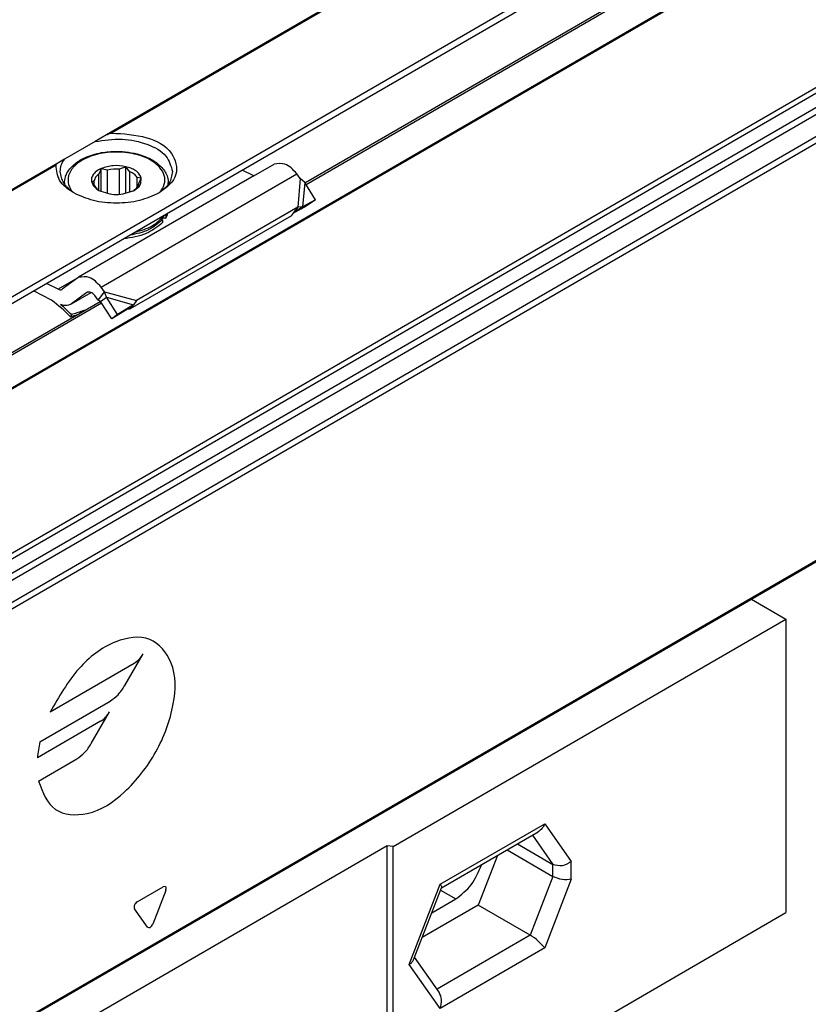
# Model space of a CAD drawing. Header units: millimetres. Extents: x -418 to 1275, y -151 to 443.
# Tile 15 of 47: x 115 to 130, y -122 to -103. Entities that reach past the tile are written whole.
import ezdxf

# ---------------------------------------------------------------- set-up
doc = ezdxf.new("R2010")
doc.units = ezdxf.units.MM

# ---------------------------------------------------------------- blocks, each defined once
blk = doc.blocks.new('CABEZA_RANURADA_REGLA_SV2__34', base_point=(309.55, -399.73))
at = {"color": 7, "linetype": 'Continuous'}
for p, q in [((386.055, -343.437), (388.039, -344.585)), ((365.322, -357.733), (388.039, -344.585)), ((388.039, -344.585), (388.039, -361.547)), ((368.125, -360.104), (373.718, -356.877)), ((364.987, -357.681), (337.127, -373.806)), ((364.987, -374.888), (364.987, -357.681)), ((365.322, -357.733), (364.987, -357.681)), ((365.322, -374.695), (365.322, -357.733)), ((372.518, -357.572), (374.568, -358.758)), ((371.358, -358.243), (370.247, -361.106)), ((371.916, -357.92), (374.568, -359.455)), ((366.51, -364.266), (368.125, -360.104)), ((368.12, -360.117), (368.125, -360.104)), ((370.247, -361.106), (367.009, -362.98)), ((367.56, -361.56), (368.947, -360.757)), ((373.253, -362.845), (370.247, -361.106)), ((365.322, -374.695), (388.039, -361.547)), ((367.986, -366.14), (366.565, -364.124)), ((311.914, -373.911), (309.55, -375.279)), ((322.278, -382.646), (337.217, -374)), ((337.127, -373.806), (337.217, -374)), ((337.217, -374), (337.217, -390.962)), ((364.987, -374.888), (337.217, -390.962)), ((365.322, -374.695), (364.987, -374.888)), ((311.989, -376.691), (309.55, -375.279)), ((309.55, -375.279), (309.55, -392.241)), ((311.989, -376.691), (313.273, -375.948)), ((314.263, -376.521), (312.979, -377.264)), ((311.989, -378.86), (311.989, -376.691)), ((318.848, -380.661), (312.979, -377.264)), ((312.979, -377.264), (312.979, -379.433)), ((323.615, -379.048), (319.838, -381.234)), ((318.848, -380.661), (320.132, -379.918)), ((328.527, -383.022), (334.12, -379.795)), ((332.794, -380.563), (335.145, -381.924)), ((318.848, -382.83), (318.848, -380.661)), ((331.76, -381.161), (330.649, -384.024)), ((322.278, -382.646), (319.838, -381.234)), ((319.838, -381.234), (319.838, -383.403)), ((322.278, -399.608), (322.278, -382.646)), ((326.912, -387.185), (328.51, -383.042)), ((328.51, -383.042), (328.527, -383.022)), ((327.963, -384.478), (329.349, -383.676)), ((330.649, -384.024), (327.411, -385.898)), ((333.655, -385.763), (330.649, -384.024)), ((328.388, -389.058), (326.967, -387.043)), ((337.217, -390.962), (322.278, -399.608)), ((309.762, -392.609), (309.55, -392.241)), ((322.066, -399.73), (309.762, -392.609)), ((322.278, -399.608), (322.066, -399.73))]:
    blk.add_line(p, q, dxfattribs=at)
at = {"color": 3, "linetype": 'Continuous'}
for p, q in [((368.047, -359.907), (374.089, -356.41)), ((374.089, -356.41), (375.629, -358.595)), ((373.38, -357.073), (374.568, -358.758)), ((374.568, -359.455), (374.568, -358.758)), ((375.629, -359.619), (375.629, -358.595)), ((374.568, -359.455), (373.253, -362.845)), ((366.251, -364.535), (368.047, -359.907)), ((375.629, -359.619), (374.089, -363.586)), ((368.069, -360.249), (368.947, -360.757)), ((373.253, -362.845), (367.862, -365.965)), ((374.089, -363.586), (368.047, -367.083)), ((368.047, -367.083), (366.251, -364.535)), ((350.149, -369.46), (350.904, -367.516)), ((351.21, -367.339), (351.964, -368.41)), ((351.811, -368.804), (350.302, -369.677)), ((312.979, -378.287), (311.989, -378.86)), ((328.449, -382.825), (334.491, -379.328)), ((334.491, -379.328), (336.287, -381.877)), ((333.782, -379.991), (335.145, -381.924)), ((318.848, -382.83), (319.838, -382.257)), ((335.145, -381.924), (333.655, -385.763)), ((336.287, -381.877), (334.491, -386.505)), ((326.653, -387.453), (328.449, -382.825)), ((328.471, -383.168), (329.349, -383.676)), ((333.655, -385.763), (328.264, -388.883)), ((334.491, -386.505), (328.449, -390.002)), ((328.449, -390.002), (326.653, -387.453))]:
    blk.add_line(p, q, dxfattribs=at)
at = {"color": 7, "linetype": 'Continuous'}
for points, knots in [([(374.089, -356.41), (374.044, -356.508), (373.958, -356.695), (373.795, -356.819), (373.718, -356.877)], [0, 0, 0, 0, 0.3192626, 0.6047194, 0.6047194, 0.6047194, 0.6047194]), ([(368.947, -360.757), (369.27, -360.505), (369.942, -359.979), (370.266, -359.188), (370.435, -358.778)], [0, 0, 0, 0, 1.208591, 2.514789, 2.514789, 2.514789, 2.514789]), ([(375.629, -358.595), (375.456, -358.704), (375.125, -358.914), (374.748, -358.809), (374.568, -358.758)], [0, 0, 0, 0, 0.583316, 1.119502, 1.119502, 1.119502, 1.119502]), ([(375.629, -359.619), (375.45, -359.637), (375.083, -359.675), (374.743, -359.53), (374.568, -359.455)], [0, 0, 0, 0, 0.530448, 1.08893, 1.08893, 1.08893, 1.08893]), ([(368.047, -359.907), (368.075, -359.945), (368.12, -360.005), (368.124, -360.078), (368.125, -360.104)], [0, 0, 0, 0, 0.1380729, 0.2162045, 0.2162045, 0.2162045, 0.2162045]), ([(374.089, -363.586), (373.97, -363.448), (373.726, -363.163), (373.413, -362.953), (373.253, -362.845)], [0, 0, 0, 0, 0.544, 1.122304, 1.122304, 1.122304, 1.122304]), ([(366.251, -364.535), (366.31, -364.497), (366.418, -364.428), (366.481, -364.317), (366.51, -364.266)], [0, 0, 0, 0, 0.2062327, 0.3781989, 0.3781989, 0.3781989, 0.3781989]), ([(368.047, -367.083), (368.095, -366.912), (368.184, -366.589), (368.049, -366.284), (367.986, -366.14)], [0, 0, 0, 0, 0.5140954, 0.9715545, 0.9715545, 0.9715545, 0.9715545]), ([(311.989, -378.86), (312.009, -378.986), (312.049, -379.247), (312.267, -379.556), (312.542, -379.8), (312.748, -379.767), (312.835, -379.753)], [0, 0, 0, 0, 0.375138, 0.780565, 1.128475, 1.382089, 1.382089, 1.382089, 1.382089]), ([(312.835, -379.753), (312.876, -379.714), (312.968, -379.629), (312.975, -379.503), (312.979, -379.433)], [0, 0, 0, 0, 0.1629939, 0.3628017, 0.3628017, 0.3628017, 0.3628017]), ([(315.907, -379.652), (315.597, -379.508), (315.035, -379.247), (314.131, -379.777), (313.969, -380.851), (314.25, -382.013), (314.886, -383.179), (315.582, -383.72), (315.914, -383.978)], [0, 0, 0, 0, 0.967363, 1.757443, 2.725878, 3.976346, 5.346496, 6.597794, 6.597794, 6.597794, 6.597794]), ([(334.491, -379.328), (334.446, -379.427), (334.36, -379.613), (334.197, -379.737), (334.12, -379.795)], [0, 0, 0, 0, 0.3192626, 0.6047194, 0.6047194, 0.6047194, 0.6047194]), ([(315.19, -379.751), (315.02, -379.961), (314.617, -380.458), (314.843, -381.561), (315.331, -382.613), (315.963, -383.121), (316.267, -383.365)], [0, 0, 0, 0, 0.7776, 1.843889, 3.087044, 4.238712, 4.238712, 4.238712, 4.238712]), ([(316.094, -379.77), (315.931, -379.709), (315.63, -379.596), (315.329, -379.702), (315.19, -379.751)], [0, 0, 0, 0, 0.5020418, 0.9296149, 0.9296149, 0.9296149, 0.9296149]), ([(317.788, -382.901), (317.756, -382.593), (317.689, -381.944), (317.261, -381.037), (316.688, -380.214), (316.158, -379.833), (315.907, -379.652)], [0, 0, 0, 0, 0.922974, 1.946044, 2.969113, 3.892087, 3.892087, 3.892087, 3.892087]), ([(329.349, -383.676), (329.672, -383.423), (330.344, -382.897), (330.668, -382.107), (330.837, -381.696)], [0, 0, 0, 0, 1.208591, 2.514789, 2.514789, 2.514789, 2.514789]), ([(336.287, -381.877), (336.092, -381.955), (335.716, -382.105), (335.33, -381.983), (335.145, -381.924)], [0, 0, 0, 0, 0.609864, 1.175662, 1.175662, 1.175662, 1.175662]), ([(317.344, -383.473), (317.456, -383.377), (317.698, -383.169), (317.75, -382.852), (317.778, -382.68)], [0, 0, 0, 0, 0.4275732, 0.9296149, 0.9296149, 0.9296149, 0.9296149]), ([(318.848, -382.83), (318.868, -382.956), (318.908, -383.217), (319.126, -383.526), (319.401, -383.769), (319.607, -383.736), (319.694, -383.722)], [0, 0, 0, 0, 0.375138, 0.780565, 1.128475, 1.382089, 1.382089, 1.382089, 1.382089]), ([(328.449, -382.825), (328.477, -382.863), (328.522, -382.923), (328.526, -382.996), (328.527, -383.022)], [0, 0, 0, 0, 0.1380729, 0.2162045, 0.2162045, 0.2162045, 0.2162045]), ([(315.914, -383.978), (316.146, -384.09), (316.566, -384.293), (317.278, -384.181), (317.733, -383.623), (317.768, -383.157), (317.788, -382.901)], [0, 0, 0, 0, 0.759585, 1.378584, 1.996766, 2.754743, 2.754743, 2.754743, 2.754743]), ([(316.267, -383.365), (316.459, -383.463), (316.808, -383.639), (317.178, -383.524), (317.344, -383.473)], [0, 0, 0, 0, 0.617537, 1.120661, 1.120661, 1.120661, 1.120661]), ([(319.694, -383.722), (319.735, -383.684), (319.827, -383.599), (319.834, -383.473), (319.838, -383.403)], [0, 0, 0, 0, 0.1629939, 0.3628017, 0.3628017, 0.3628017, 0.3628017]), ([(334.491, -386.505), (334.372, -386.366), (334.128, -386.081), (333.815, -385.871), (333.655, -385.763)], [0, 0, 0, 0, 0.544, 1.122304, 1.122304, 1.122304, 1.122304]), ([(326.653, -387.453), (326.712, -387.416), (326.82, -387.347), (326.883, -387.235), (326.912, -387.185)], [0, 0, 0, 0, 0.2062327, 0.3781989, 0.3781989, 0.3781989, 0.3781989]), ([(328.449, -390.002), (328.497, -389.831), (328.586, -389.508), (328.451, -389.202), (328.388, -389.058)], [0, 0, 0, 0, 0.5140954, 0.9715545, 0.9715545, 0.9715545, 0.9715545])]:
    blk.add_open_spline(points, degree=3, knots=knots, dxfattribs=at)
at = {"color": 3, "linetype": 'Continuous'}
for points, knots in [([(350.904, -367.516), (350.946, -367.431), (351.014, -367.293), (351.155, -367.326), (351.21, -367.339)], [0, 0, 0, 0, 0.2442487, 0.3979015, 0.3979015, 0.3979015, 0.3979015]), ([(351.964, -368.41), (351.974, -368.481), (351.995, -368.638), (351.876, -368.745), (351.811, -368.804)], [0, 0, 0, 0, 0.2038571, 0.4481876, 0.4481876, 0.4481876, 0.4481876]), ([(350.302, -369.677), (350.241, -369.683), (350.096, -369.696), (350.13, -369.546), (350.149, -369.46)], [0, 0, 0, 0, 0.153521, 0.3571808, 0.3571808, 0.3571808, 0.3571808])]:
    blk.add_open_spline(points, degree=3, knots=knots, dxfattribs=at)
blk = doc.blocks.new('SOPORTE_SV2__35', base_point=(302.479, -374.815))
at = {"color": 3, "linetype": 'Continuous'}
for p, q in [((309.443, -345.534), (784.902, -70.35)), ((501.496, -228.199), (348.745, -316.608)), ((501.399, -228.323), (349.041, -316.504)), ((345.932, -318.236), (303.144, -343)), ((345.836, -318.359), (303.244, -343.01)), ((348.435, -325.407), (359.748, -318.859)), ((359.951, -319.118), (359.807, -320.789)), ((360.213, -319.349), (360.091, -320.758)), ((347.087, -324.867), (345.951, -325.525)), ((348.638, -325.666), (350.491, -326.182)), ((348.746, -325.986), (350.31, -326.419))]:
    blk.add_line(p, q, dxfattribs=at)
at = {"color": 7, "linetype": 'Continuous'}
for p, q in [((351.852, -321.382), (505.434, -232.484)), ((348.745, -316.608), (348.087, -316.988)), ((348.087, -316.988), (346.319, -318.011)), ((346.319, -318.011), (345.932, -318.236)), ((348.44, -318.562), (348.302, -318.874)), ((348.801, -318.65), (348.44, -318.562)), ((348.44, -319.882), (348.44, -318.562)), ((349.87, -318.449), (349.509, -318.594)), ((349.509, -320.049), (349.509, -318.594)), ((350.094, -318.732), (349.87, -318.449)), ((349.87, -319.994), (349.87, -318.449)), ((357.265, -318.977), (358.447, -318.289)), ((357.265, -318.977), (347.134, -324.837)), ((348.303, -319.812), (348.302, -318.874)), ((348.801, -319.999), (348.801, -318.65)), ((350.094, -319.928), (350.094, -318.732)), ((350.755, -319.109), (350.531, -319.059)), ((350.531, -319.619), (350.531, -319.059)), ((350.617, -319.421), (350.755, -319.109)), ((357.265, -318.977), (356.593, -318.639)), ((359.951, -319.118), (359.748, -318.859)), ((360.213, -319.349), (359.951, -319.118)), ((346.324, -319.38), (346.327, -319.455)), ((348.032, -319.257), (347.894, -319.335)), ((347.894, -319.335), (348.118, -319.619)), ((348.032, -319.51), (348.032, -319.257)), ((352.324, -319.38), (352.324, -319.451)), ((360.828, -320.368), (360.213, -319.349)), ((350.281, -319.849), (350.346, -319.812)), ((359.807, -320.789), (350.491, -326.182)), ((360.234, -320.771), (359.575, -321.119)), ((359.807, -320.789), (359.587, -321.08)), ((360.091, -320.758), (359.735, -320.999)), ((360.091, -320.758), (359.807, -320.789)), ((360.828, -320.368), (360.091, -320.758)), ((360.828, -320.368), (360.234, -320.771)), ((309.643, -345.812), (351.852, -321.382)), ((359.44, -321.275), (350.127, -326.665)), ((352.187, -321.246), (352.187, -321.409)), ((359.477, -321.227), (359.44, -321.275)), ((359.587, -321.08), (359.477, -321.227)), ((359.735, -320.999), (359.684, -321.033)), ((351.998, -321.513), (351.998, -321.676)), ((347.134, -324.837), (347.087, -324.867)), ((345.951, -325.525), (345.279, -325.187)), ((347.087, -324.867), (346.194, -325.527)), ((348.638, -325.666), (348.435, -325.407)), ((345.579, -326.155), (344.523, -325.625)), ((347.619, -325.712), (346.726, -326.372)), ((346.726, -326.372), (347.862, -325.715)), ((347.635, -325.702), (347.619, -325.712)), ((348.271, -326.152), (348.068, -325.892)), ((348.271, -326.152), (348.418, -325.957)), ((348.418, -325.957), (348.638, -325.666)), ((348.545, -326.137), (348.746, -325.986)), ((348.746, -325.986), (348.638, -325.666)), ((349.389, -326.989), (348.746, -325.986)), ((346.726, -326.372), (346.679, -326.403)), ((348.411, -326.238), (348.545, -326.137)), ((349.054, -327.241), (348.411, -326.238)), ((350.31, -326.419), (349.389, -326.989)), ((350.31, -326.419), (349.975, -326.671)), ((350.273, -326.471), (350.127, -326.665)), ((350.31, -326.419), (350.273, -326.471)), ((350.491, -326.182), (350.31, -326.419)), ((346.72, -326.994), (346.67, -327.118)), ((349.975, -326.671), (349.054, -327.241)), ((349.389, -326.989), (349.054, -327.241))]:
    blk.add_line(p, q, dxfattribs=at)
for centre, radius, start, end in [((349.322, -320.734), 2.148, 85.0143, 104.03), ((351.231, -320.877), 1.094, 330.9057, 346.8177), ((351.231, -320.714), 1.094, 330.9057, 335.5565), ((360.163, -321.756), 0.867, 123.5454, 142.3893), ((339.203, -334.478), 10.485, 44.5866, 52.547), ((338.717, -334.909), 11.256, 44.6858, 49.0416)]:
    blk.add_arc(centre, radius, start, end, dxfattribs=at)
for points, knots in [([(348.087, -316.988), (348.609, -316.912), (349.638, -316.763), (351.051, -317.071), (352.255, -317.674), (352.478, -318.408), (352.574, -318.727)], [0, 0, 0, 0, 1.56666, 3.08322, 4.339821, 5.304896, 5.304896, 5.304896, 5.304896]), ([(348.745, -316.608), (348.765, -316.596), (348.811, -316.571), (348.886, -316.539), (348.964, -316.513), (349.017, -316.507), (349.041, -316.504)], [0, 0, 0, 0, 0.070497, 0.1575631, 0.2429165, 0.316332, 0.316332, 0.316332, 0.316332]), ([(349.041, -316.504), (349.729, -316.542), (350.973, -316.61), (352.576, -317.389), (353.016, -319.062), (352.22, -319.646), (351.79, -319.961)], [0, 0, 0, 0, 2.067995, 3.743757, 4.979803, 6.435058, 6.435058, 6.435058, 6.435058]), ([(346.074, -318.727), (346.086, -318.603), (346.111, -318.345), (346.248, -318.125), (346.319, -318.011)], [0, 0, 0, 0, 0.3702304, 0.7662165, 0.7662165, 0.7662165, 0.7662165]), ([(346.324, -319.38), (346.334, -319.27), (346.35, -319.076), (346.48, -318.768), (346.677, -318.495), (347.024, -318.181), (347.45, -317.934), (347.968, -317.741), (348.575, -317.598), (349.273, -317.539), (350.022, -317.591), (350.632, -317.723), (351.199, -317.934), (351.657, -318.199), (351.998, -318.523), (352.199, -318.825), (352.307, -319.104), (352.319, -319.298), (352.324, -319.38)], [0, 0, 0, 0, 0.327827, 0.579447, 0.993661, 1.326736, 1.976447, 2.456471, 2.981956, 3.841786, 4.546801, 5.227254, 5.707279, 6.35699, 6.801263, 7.104391, 7.439287, 7.683887, 7.683887, 7.683887, 7.683887]), ([(345.836, -318.359), (345.84, -318.344), (345.846, -318.317), (345.871, -318.283), (345.899, -318.256), (345.922, -318.242), (345.932, -318.236)], [0, 0, 0, 0, 0.045999, 0.0826403, 0.1251671, 0.1619048, 0.1619048, 0.1619048, 0.1619048]), ([(346.859, -319.961), (346.535, -319.747), (345.948, -319.359), (345.87, -318.668), (345.836, -318.359)], [0, 0, 0, 0, 1.099459, 1.989812, 1.989812, 1.989812, 1.989812]), ([(348.445, -318.549), (348.345, -318.6), (348.16, -318.695), (347.954, -318.908), (347.877, -319.107), (347.872, -319.25), (347.887, -319.307), (347.894, -319.335)], [0, 0, 0, 0, 0.33574, 0.619983, 0.868795, 0.956908, 1.043796, 1.043796, 1.043796, 1.043796]), ([(349.87, -318.449), (349.626, -318.408), (349.143, -318.328), (348.676, -318.476), (348.445, -318.549)], [0, 0, 0, 0, 0.73051, 1.44691, 1.44691, 1.44691, 1.44691]), ([(350.755, -319.109), (350.726, -319.027), (350.661, -318.846), (350.429, -318.661), (350.162, -318.519), (349.969, -318.473), (349.87, -318.449)], [0, 0, 0, 0, 0.25497, 0.568479, 0.855657, 1.160268, 1.160268, 1.160268, 1.160268]), ([(359.748, -318.859), (359.542, -318.618), (359.189, -318.208), (358.665, -318.265), (358.447, -318.289)], [0, 0, 0, 0, 0.879341, 1.502415, 1.502415, 1.502415, 1.502415]), ([(346.859, -319.961), (346.635, -319.787), (346.222, -319.468), (346.121, -318.959), (346.074, -318.727)], [0, 0, 0, 0, 0.818649, 1.506294, 1.506294, 1.506294, 1.506294]), ([(348.302, -318.874), (348.235, -318.929), (348.109, -319.032), (348.057, -319.186), (348.032, -319.257)], [0, 0, 0, 0, 0.2557517, 0.4766224, 0.4766224, 0.4766224, 0.4766224]), ([(350.531, -319.059), (350.475, -318.994), (350.353, -318.854), (350.184, -318.775), (350.094, -318.732)], [0, 0, 0, 0, 0.2547805, 0.5512749, 0.5512749, 0.5512749, 0.5512749]), ([(350.346, -319.812), (350.489, -319.716), (350.746, -319.545), (350.752, -319.242), (350.755, -319.109)], [0, 0, 0, 0, 0.4813127, 0.8605475, 0.8605475, 0.8605475, 0.8605475]), ([(352.574, -318.727), (352.528, -318.959), (352.427, -319.468), (352.014, -319.787), (351.79, -319.961)], [0, 0, 0, 0, 0.687645, 1.506294, 1.506294, 1.506294, 1.506294]), ([(347.894, -319.335), (347.932, -319.427), (348.016, -319.629), (348.202, -319.747), (348.303, -319.812)], [0, 0, 0, 0, 0.2912348, 0.6416786, 0.6416786, 0.6416786, 0.6416786]), ([(348.118, -319.619), (348.144, -319.653), (348.199, -319.723), (348.268, -319.782), (348.303, -319.812)], [0, 0, 0, 0, 0.128614, 0.2683801, 0.2683801, 0.2683801, 0.2683801]), ([(350.346, -319.812), (350.414, -319.754), (350.539, -319.647), (350.592, -319.492), (350.617, -319.421)], [0, 0, 0, 0, 0.2613993, 0.4832661, 0.4832661, 0.4832661, 0.4832661]), ([(351.79, -319.961), (351.418, -320.127), (350.636, -320.476), (349.324, -320.587), (348.013, -320.476), (347.23, -320.127), (346.859, -319.961)], [0, 0, 0, 0, 1.213054, 2.555157, 3.897261, 5.110315, 5.110315, 5.110315, 5.110315]), ([(350.4, -322.224), (350.754, -322.129), (351.408, -321.954), (351.884, -321.477), (352.102, -321.259)], [0, 0, 0, 0, 1.078891, 1.987134, 1.987134, 1.987134, 1.987134]), ([(351.97, -321.422), (352.004, -321.413), (352.075, -321.394), (352.148, -321.404), (352.187, -321.409)], [0, 0, 0, 0, 0.1050361, 0.219225, 0.219225, 0.219225, 0.219225]), ([(352.102, -321.259), (352.106, -321.254), (352.114, -321.242), (352.121, -321.231), (352.125, -321.225)], [0, 0, 0, 0, 0.02094351, 0.04175739, 0.04175739, 0.04175739, 0.04175739]), ([(352.118, -321.236), (352.129, -321.237), (352.152, -321.239), (352.175, -321.244), (352.187, -321.246)], [0, 0, 0, 0, 0.03432761, 0.06951639, 0.06951639, 0.06951639, 0.06951639]), ([(351.998, -321.676), (351.695, -321.916), (351.032, -322.439), (350.192, -322.549), (349.735, -322.608)], [0, 0, 0, 0, 1.137278, 2.487737, 2.487737, 2.487737, 2.487737]), ([(351.998, -321.513), (351.741, -321.726), (351.184, -322.187), (350.472, -322.328), (350.088, -322.404)], [0, 0, 0, 0, 0.983543, 2.137266, 2.137266, 2.137266, 2.137266]), ([(351.998, -321.513), (351.983, -321.509), (351.954, -321.5), (351.928, -321.485), (351.915, -321.478)], [0, 0, 0, 0, 0.0471094, 0.08958151, 0.08958151, 0.08958151, 0.08958151]), ([(348.435, -325.407), (348.228, -325.167), (347.876, -324.756), (347.351, -324.813), (347.134, -324.837)], [0, 0, 0, 0, 0.879341, 1.502415, 1.502415, 1.502415, 1.502415]), ([(345.951, -325.525), (345.992, -325.542), (346.067, -325.575), (346.143, -325.549), (346.178, -325.537)], [0, 0, 0, 0, 0.1279345, 0.2345827, 0.2345827, 0.2345827, 0.2345827]), ([(348.068, -325.892), (347.999, -325.812), (347.882, -325.675), (347.707, -325.694), (347.635, -325.702)], [0, 0, 0, 0, 0.2931137, 0.500805, 0.500805, 0.500805, 0.500805]), ([(346.679, -326.403), (346.59, -326.436), (346.398, -326.507), (346.201, -326.444), (346.096, -326.409)], [0, 0, 0, 0, 0.2772697, 0.5991556, 0.5991556, 0.5991556, 0.5991556]), ([(348.411, -326.238), (348.399, -326.231), (348.376, -326.216), (348.342, -326.194), (348.307, -326.173), (348.283, -326.159), (348.271, -326.152)], [0, 0, 0, 0, 0.0408745, 0.0819997, 0.1230501, 0.1643534, 0.1643534, 0.1643534, 0.1643534]), ([(346.67, -327.118), (346.738, -327.096), (346.872, -327.052), (347.006, -327.008), (347.074, -326.985)], [0, 0, 0, 0, 0.2124703, 0.4247161, 0.4247161, 0.4247161, 0.4247161]), ([(347.488, -326.746), (347.464, -326.753), (347.417, -326.768), (347.266, -326.817), (347.033, -326.892), (346.824, -326.96), (346.72, -326.994)], [0, 0, 0, 0, 0.0741932, 0.1484141, 0.4776273, 0.8073878, 0.8073878, 0.8073878, 0.8073878]), ([(350.127, -326.665), (350.114, -326.666), (350.089, -326.666), (350.051, -326.668), (350.013, -326.669), (349.988, -326.671), (349.975, -326.671)], [0, 0, 0, 0, 0.0375867, 0.075416, 0.1136324, 0.152093, 0.152093, 0.152093, 0.152093])]:
    blk.add_open_spline(points, degree=3, knots=knots, dxfattribs=at)
at = {"color": 3, "linetype": 'Continuous'}
for points, knots in [([(351.917, -319.829), (352.005, -319.667), (352.175, -319.354), (352.075, -318.788), (351.703, -318.312), (351.033, -317.885), (350.084, -317.611), (348.957, -317.565), (347.956, -317.76), (347.198, -318.122), (346.719, -318.552), (346.482, -319.08), (346.548, -319.503), (346.682, -319.761), (346.752, -319.856), (346.788, -319.904)], [0, 0, 0, 0, 0.538476, 1.043274, 1.613531, 2.309922, 3.391839, 4.538568, 5.665469, 6.414856, 7.034698, 7.561693, 8.077956, 8.251383, 8.431256, 8.431256, 8.431256, 8.431256]), ([(346.324, -319.38), (346.325, -319.392), (346.325, -319.417), (346.326, -319.442), (346.327, -319.455)], [0, 0, 0, 0, 0.03753591, 0.07495568, 0.07495568, 0.07495568, 0.07495568]), ([(352.324, -319.451), (352.324, -319.439), (352.324, -319.416), (352.324, -319.392), (352.324, -319.38)], [0, 0, 0, 0, 0.03405566, 0.07106634, 0.07106634, 0.07106634, 0.07106634]), ([(351.86, -319.904), (351.87, -319.892), (351.889, -319.867), (351.908, -319.842), (351.917, -319.829)], [0, 0, 0, 0, 0.04691997, 0.09338916, 0.09338916, 0.09338916, 0.09338916])]:
    blk.add_open_spline(points, degree=3, knots=knots, dxfattribs=at)
at = {"color": 7, "linetype": 'Continuous'}
for points in [[(348.303, -319.812), (348.643, -319.934), (349.324, -320.177), (350.005, -319.934), (350.346, -319.812)], [(346.178, -325.537), (346.181, -325.535), (346.186, -325.532), (346.191, -325.529), (346.194, -325.527)]]:
    blk.add_open_spline(points, degree=3, dxfattribs=at)
blk = doc.blocks.new('REGLA_SV2-570__36', base_point=(310.111, -379.971))
at = {"color": 7, "linetype": 'Continuous'}
for p, q in [((779.628, -78.687), (321.093, -344.075)), ((797.412, -105.354), (324.358, -379.145)), ((360.227, -319.372), (503.952, -236.188)), ((311.712, -347.452), (348.389, -326.224))]:
    blk.add_line(p, q, dxfattribs=at)
at = {"color": 3, "linetype": 'Continuous'}
for p, q in [((779.589, -78.777), (321.333, -344.004)), ((795.332, -80.314), (322.278, -354.106)), ((322.467, -354.369), (795.522, -80.578)), ((324.209, -354.646), (797.264, -80.855)), ((324.399, -354.91), (797.453, -81.118)), ((787.792, -83.525), (329.535, -348.752)), ((788.142, -83.649), (329.468, -349.118)), ((797.453, -105.262), (324.399, -379.054)), ((360.287, -319.472), (504.024, -236.28)), ((311.861, -347.5), (348.461, -326.316)), ((349.804, -348.43), (350.863, -346.594)), ((350.343, -347.144), (345.49, -349.953)), ((344.903, -351.67), (348.959, -349.322)), ((347.874, -351.773), (348.933, -349.937)), ((348.413, -350.487), (344.758, -352.603)), ((344.819, -353.944), (347.029, -352.665)), ((350.515, -360.922), (352.024, -360.049)), ((352.177, -360.266), (351.422, -362.21)), ((351.116, -362.387), (350.361, -361.317))]:
    blk.add_line(p, q, dxfattribs=at)
blk.add_arc((351.585, -353.187), 6.852, 167.2099, 175.1118, dxfattribs=at)
for points, knots in [([(344.819, -353.944), (345.06, -354.592), (345.536, -355.865), (347.957, -356.002), (349.988, -354.565), (351.741, -352.332), (352.707, -349.707), (352.823, -347.223), (351.324, -345.41), (348.961, -345.811), (346.945, -347.427), (345.997, -349.073), (345.49, -349.953)], [0, 0, 0, 0, 1.904736, 3.747458, 6.219116, 9.193008, 12.134813, 14.531522, 16.333976, 18.298013, 20.927538, 23.948321, 23.948321, 23.948321, 23.948321]), ([(350.343, -347.144), (350.442, -347.074), (350.651, -346.924), (350.79, -346.708), (350.863, -346.594)], [0, 0, 0, 0, 0.3622427, 0.7633866, 0.7633866, 0.7633866, 0.7633866]), ([(348.959, -349.322), (349.12, -349.207), (349.459, -348.965), (349.685, -348.614), (349.804, -348.43)], [0, 0, 0, 0, 0.587421, 1.237924, 1.237924, 1.237924, 1.237924]), ([(348.413, -350.487), (348.512, -350.417), (348.721, -350.267), (348.86, -350.051), (348.933, -349.937)], [0, 0, 0, 0, 0.3622427, 0.7633866, 0.7633866, 0.7633866, 0.7633866]), ([(347.029, -352.665), (347.19, -352.55), (347.529, -352.308), (347.755, -351.957), (347.874, -351.773)], [0, 0, 0, 0, 0.587421, 1.237924, 1.237924, 1.237924, 1.237924]), ([(352.177, -360.266), (352.196, -360.181), (352.229, -360.031), (352.085, -360.043), (352.024, -360.049)], [0, 0, 0, 0, 0.2036598, 0.3571808, 0.3571808, 0.3571808, 0.3571808]), ([(350.515, -360.922), (350.45, -360.981), (350.331, -361.089), (350.352, -361.245), (350.361, -361.317)], [0, 0, 0, 0, 0.2443305, 0.4481876, 0.4481876, 0.4481876, 0.4481876]), ([(351.116, -362.387), (351.171, -362.4), (351.312, -362.434), (351.38, -362.295), (351.422, -362.21)], [0, 0, 0, 0, 0.1536528, 0.3979015, 0.3979015, 0.3979015, 0.3979015])]:
    blk.add_open_spline(points, degree=3, knots=knots, dxfattribs=at)
blk = doc.blocks.new('REGLA_SV2-570mm__37', base_point=(302.479, -399.73))
for name, p in [('SOPORTE_SV2__35', (302.479, -374.815)), ('REGLA_SV2-570__36', (310.111, -379.971)), ('CABEZA_RANURADA_REGLA_SV2__34', (309.55, -399.73))]:
    blk.add_blockref(name, p)
blk = doc.blocks.new('Iso2', base_point=(374.25, -335.4))
blk.add_blockref('REGLA_SV2-570mm__37', (302.479, -399.73))

msp = doc.modelspace()

# ---------------------------------------------------------------- block references
at = {"xscale": 0.33333333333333, "yscale": 0.33333333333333, "zscale": 0.33333333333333}
msp.add_blockref('Iso2', (124.75, -111.8), dxfattribs=at)

doc.saveas('drawing.dxf')
